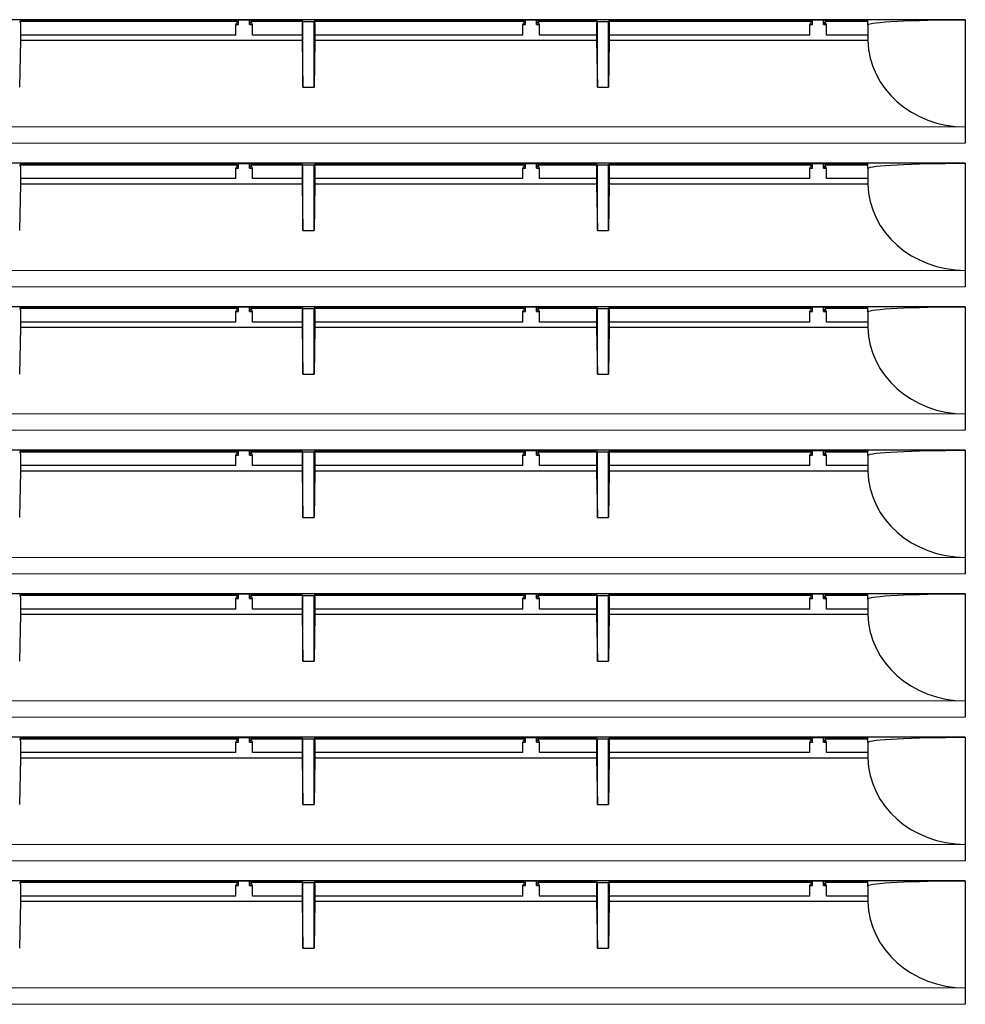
# Model space of a CAD drawing. Header units: millimetres. Extents: x 0 to 1118, y 0 to 864.
# Tile 18 of 117: x 190 to 216, y 449 to 476. Entities that reach past the tile are written whole.
import ezdxf

# ---------------------------------------------------------------- set-up
doc = ezdxf.new("R2010")
doc.units = ezdxf.units.MM

msp = doc.modelspace()

# ---------------------------------------------------------------- linework, layer by layer
at = {"color": 7, "linetype": 'Continuous', "lineweight": 25}
for p, q in [((213.4216, 475.7273), (183.0132, 475.7273)), ((190.3674, 475.6784), (190.3697, 475.6738)), ((190.3889, 475.7122), (190.3697, 475.6738)), ((190.3697, 475.6738), (190.392, 475.6292)), ((190.3747, 475.6837), (196.2729, 475.6837)), ((198.0459, 475.7122), (190.3889, 475.7122)), ((190.392, 475.6292), (190.392, 475.1637)), ((196.2395, 475.5945), (196.2674, 475.6504)), ((196.2395, 475.3079), (196.2395, 475.5945)), ((196.2395, 475.5945), (196.3174, 475.5945)), ((196.2674, 475.6504), (196.2895, 475.6504)), ((196.2729, 475.6837), (196.2729, 475.7122)), ((196.2729, 475.6837), (196.2895, 475.6504)), ((196.3174, 475.5945), (196.2895, 475.6504)), ((196.3174, 475.5945), (196.3174, 475.7122)), ((196.6174, 475.5945), (196.6174, 475.7122)), ((196.6454, 475.6504), (196.6174, 475.5945)), ((196.6174, 475.5945), (196.6954, 475.5945)), ((196.662, 475.6837), (196.6454, 475.6504)), ((196.6454, 475.6504), (196.6674, 475.6504)), ((196.662, 475.6837), (196.662, 475.7122)), ((196.662, 475.6837), (198.0602, 475.6837)), ((196.6954, 475.5945), (196.6674, 475.6504)), ((196.6954, 475.3079), (196.6954, 475.5945)), ((198.0651, 475.6738), (198.0428, 475.6292)), ((198.0428, 475.6292), (198.0428, 475.1637)), ((198.0459, 475.7122), (198.0651, 475.6738)), ((198.0674, 475.6784), (198.0651, 475.6738)), ((198.0674, 475.6784), (198.3674, 475.6784)), ((198.0674, 473.8952), (198.0674, 475.6784)), ((198.3674, 475.6784), (198.3697, 475.6738)), ((198.3674, 473.8952), (198.3674, 475.6784)), ((198.3889, 475.7122), (198.3697, 475.6738)), ((198.3697, 475.6738), (198.392, 475.6292)), ((198.3747, 475.6837), (204.0729, 475.6837)), ((206.0459, 475.7122), (198.3889, 475.7122)), ((198.392, 475.6292), (198.392, 475.1637)), ((204.0395, 475.5945), (204.0674, 475.6504)), ((204.0395, 475.3079), (204.0395, 475.5945)), ((204.0395, 475.5945), (204.1174, 475.5945)), ((204.0674, 475.6504), (204.0895, 475.6504)), ((204.0729, 475.6837), (204.0729, 475.7122)), ((204.0729, 475.6837), (204.0895, 475.6504)), ((204.1174, 475.5945), (204.0895, 475.6504)), ((204.1174, 475.5945), (204.1174, 475.7122)), ((204.4174, 475.5945), (204.4174, 475.7122)), ((204.4454, 475.6504), (204.4174, 475.5945)), ((204.4174, 475.5945), (204.4954, 475.5945)), ((204.462, 475.6837), (204.4454, 475.6504)), ((204.4454, 475.6504), (204.4674, 475.6504)), ((204.462, 475.6837), (204.462, 475.7122)), ((204.462, 475.6837), (206.0602, 475.6837)), ((204.4954, 475.5945), (204.4674, 475.6504)), ((204.4954, 475.3079), (204.4954, 475.5945)), ((206.0651, 475.6738), (206.0428, 475.6292)), ((206.0428, 475.6292), (206.0428, 475.1637)), ((206.0459, 475.7122), (206.0651, 475.6738)), ((206.0674, 475.6784), (206.0651, 475.6738)), ((206.0674, 475.6784), (206.3674, 475.6784)), ((206.0674, 473.8952), (206.0674, 475.6784)), ((206.3674, 475.6784), (206.3697, 475.6738)), ((206.3674, 473.8952), (206.3674, 475.6784)), ((206.3889, 475.7122), (206.3697, 475.6738)), ((206.3697, 475.6738), (206.392, 475.6292)), ((206.3747, 475.6837), (211.8729, 475.6837)), ((213.4216, 475.7122), (206.3889, 475.7122)), ((206.392, 475.6292), (206.392, 475.1637)), ((211.8395, 475.5945), (211.8674, 475.6504)), ((211.8395, 475.3079), (211.8395, 475.5945)), ((211.8395, 475.5945), (211.9174, 475.5945)), ((211.8674, 475.6504), (211.8895, 475.6504)), ((211.8729, 475.6837), (211.8729, 475.7122)), ((211.8729, 475.6837), (211.8895, 475.6504)), ((211.9174, 475.5945), (211.8895, 475.6504)), ((211.9174, 475.5945), (211.9174, 475.7122)), ((212.2174, 475.5945), (212.2174, 475.7122)), ((212.2454, 475.6504), (212.2174, 475.5945)), ((212.2174, 475.5945), (212.2954, 475.5945)), ((212.262, 475.6837), (212.2454, 475.6504)), ((212.2454, 475.6504), (212.2674, 475.6504)), ((212.262, 475.6837), (212.262, 475.7122)), ((212.262, 475.6837), (213.4216, 475.6837)), ((212.2954, 475.5945), (212.2674, 475.6504)), ((212.2954, 475.3079), (212.2954, 475.5945)), ((216.0674, 475.7273), (213.4216, 475.7273)), ((213.4216, 475.5806), (213.4216, 475.7273)), ((213.4217, 475.5806), (213.4216, 475.5806)), ((213.4216, 475.5806), (213.4216, 475.1576)), ((216.0674, 475.7273), (216.0674, 472.3675)), ((196.2395, 475.3079), (190.392, 475.3079)), ((198.0428, 475.3079), (196.6954, 475.3079)), ((204.0395, 475.3079), (198.392, 475.3079)), ((206.0428, 475.3079), (204.4954, 475.3079)), ((211.8395, 475.3079), (206.392, 475.3079)), ((213.4216, 475.3079), (212.2954, 475.3079)), ((190.3919, 475.1576), (190.3674, 473.8952)), ((190.392, 475.1637), (190.3919, 475.1576)), ((198.043, 475.1576), (190.3919, 475.1576)), ((198.0428, 475.1637), (198.043, 475.1576)), ((198.043, 475.1576), (198.0674, 473.8952)), ((198.3919, 475.1576), (198.3674, 473.8952)), ((198.392, 475.1637), (198.3919, 475.1576)), ((206.043, 475.1576), (198.3919, 475.1576)), ((206.0428, 475.1637), (206.043, 475.1576)), ((206.043, 475.1576), (206.0674, 473.8952)), ((206.3919, 475.1576), (206.3674, 473.8952)), ((206.392, 475.1637), (206.3919, 475.1576)), ((213.4216, 475.1576), (206.3919, 475.1576)), ((198.0674, 473.8952), (198.3674, 473.8952)), ((206.0674, 473.8952), (206.3674, 473.8952)), ((213.4216, 471.8273), (183.0132, 471.8273)), ((190.3674, 471.7784), (190.3697, 471.7738)), ((190.3889, 471.8122), (190.3697, 471.7738)), ((190.3747, 471.7837), (196.2729, 471.7837)), ((198.0459, 471.8122), (190.3889, 471.8122)), ((196.2729, 471.7837), (196.2729, 471.8122)), ((196.2729, 471.7837), (196.2895, 471.7504)), ((196.3174, 471.6945), (196.3174, 471.8122)), ((196.6174, 471.6945), (196.6174, 471.8122)), ((196.662, 471.7837), (196.6454, 471.7504)), ((196.662, 471.7837), (196.662, 471.8122)), ((196.662, 471.7837), (198.0602, 471.7837)), ((198.0459, 471.8122), (198.0651, 471.7738)), ((198.0674, 471.7784), (198.0651, 471.7738)), ((198.0674, 471.7784), (198.3674, 471.7784)), ((198.0674, 469.9952), (198.0674, 471.7784)), ((198.3674, 471.7784), (198.3697, 471.7738)), ((198.3674, 469.9952), (198.3674, 471.7784)), ((198.3889, 471.8122), (198.3697, 471.7738)), ((198.3747, 471.7837), (204.0729, 471.7837)), ((206.0459, 471.8122), (198.3889, 471.8122)), ((204.0729, 471.7837), (204.0729, 471.8122)), ((204.0729, 471.7837), (204.0895, 471.7504)), ((204.1174, 471.6945), (204.1174, 471.8122)), ((204.4174, 471.6945), (204.4174, 471.8122)), ((204.462, 471.7837), (204.4454, 471.7504)), ((204.462, 471.7837), (204.462, 471.8122)), ((204.462, 471.7837), (206.0602, 471.7837)), ((206.0459, 471.8122), (206.0651, 471.7738)), ((206.0674, 471.7784), (206.0651, 471.7738)), ((206.0674, 471.7784), (206.3674, 471.7784)), ((206.0674, 469.9952), (206.0674, 471.7784)), ((206.3674, 471.7784), (206.3697, 471.7738)), ((206.3674, 469.9952), (206.3674, 471.7784)), ((206.3889, 471.8122), (206.3697, 471.7738)), ((206.3747, 471.7837), (211.8729, 471.7837)), ((213.4216, 471.8122), (206.3889, 471.8122)), ((211.8729, 471.7837), (211.8729, 471.8122)), ((211.8729, 471.7837), (211.8895, 471.7504)), ((211.9174, 471.6945), (211.9174, 471.8122)), ((212.2174, 471.6945), (212.2174, 471.8122)), ((212.262, 471.7837), (212.2454, 471.7504)), ((212.262, 471.7837), (212.262, 471.8122)), ((212.262, 471.7837), (213.4216, 471.7837)), ((216.0674, 471.8273), (213.4216, 471.8273)), ((213.4216, 471.6806), (213.4216, 471.8273)), ((216.0674, 471.8273), (216.0674, 468.4675)), ((190.3697, 471.7738), (190.392, 471.7292)), ((190.392, 471.7292), (190.392, 471.2637)), ((196.2395, 471.6945), (196.2674, 471.7504)), ((196.2395, 471.4079), (196.2395, 471.6945)), ((196.2395, 471.6945), (196.3174, 471.6945)), ((196.2674, 471.7504), (196.2895, 471.7504)), ((196.3174, 471.6945), (196.2895, 471.7504)), ((196.6454, 471.7504), (196.6174, 471.6945)), ((196.6174, 471.6945), (196.6954, 471.6945)), ((196.6454, 471.7504), (196.6674, 471.7504)), ((196.6954, 471.6945), (196.6674, 471.7504)), ((196.6954, 471.4079), (196.6954, 471.6945)), ((198.0651, 471.7738), (198.0428, 471.7292)), ((198.0428, 471.7292), (198.0428, 471.2637)), ((198.3697, 471.7738), (198.392, 471.7292)), ((198.392, 471.7292), (198.392, 471.2637)), ((204.0395, 471.6945), (204.0674, 471.7504)), ((204.0395, 471.4079), (204.0395, 471.6945)), ((204.0395, 471.6945), (204.1174, 471.6945)), ((204.0674, 471.7504), (204.0895, 471.7504)), ((204.1174, 471.6945), (204.0895, 471.7504)), ((204.4454, 471.7504), (204.4174, 471.6945)), ((204.4174, 471.6945), (204.4954, 471.6945)), ((204.4454, 471.7504), (204.4674, 471.7504)), ((204.4954, 471.6945), (204.4674, 471.7504)), ((204.4954, 471.4079), (204.4954, 471.6945)), ((206.0651, 471.7738), (206.0428, 471.7292)), ((206.0428, 471.7292), (206.0428, 471.2637)), ((206.3697, 471.7738), (206.392, 471.7292)), ((206.392, 471.7292), (206.392, 471.2637)), ((211.8395, 471.6945), (211.8674, 471.7504)), ((211.8395, 471.4079), (211.8395, 471.6945)), ((211.8395, 471.6945), (211.9174, 471.6945)), ((211.8674, 471.7504), (211.8895, 471.7504)), ((211.9174, 471.6945), (211.8895, 471.7504)), ((212.2454, 471.7504), (212.2174, 471.6945)), ((212.2174, 471.6945), (212.2954, 471.6945)), ((212.2454, 471.7504), (212.2674, 471.7504)), ((212.2954, 471.6945), (212.2674, 471.7504)), ((212.2954, 471.4079), (212.2954, 471.6945)), ((213.4217, 471.6806), (213.4216, 471.6806)), ((213.4216, 471.6806), (213.4216, 471.2576)), ((190.3919, 471.2576), (190.3674, 469.9952)), ((190.392, 471.2637), (190.3919, 471.2576)), ((198.043, 471.2576), (190.3919, 471.2576)), ((196.2395, 471.4079), (190.392, 471.4079)), ((198.0428, 471.4079), (196.6954, 471.4079)), ((198.0428, 471.2637), (198.043, 471.2576)), ((198.043, 471.2576), (198.0674, 469.9952)), ((198.3919, 471.2576), (198.3674, 469.9952)), ((198.392, 471.2637), (198.3919, 471.2576)), ((206.043, 471.2576), (198.3919, 471.2576)), ((204.0395, 471.4079), (198.392, 471.4079)), ((206.0428, 471.4079), (204.4954, 471.4079)), ((206.0428, 471.2637), (206.043, 471.2576)), ((206.043, 471.2576), (206.0674, 469.9952)), ((206.3919, 471.2576), (206.3674, 469.9952)), ((206.392, 471.2637), (206.3919, 471.2576)), ((213.4216, 471.2576), (206.3919, 471.2576)), ((211.8395, 471.4079), (206.392, 471.4079)), ((213.4216, 471.4079), (212.2954, 471.4079)), ((198.0674, 469.9952), (198.3674, 469.9952)), ((206.0674, 469.9952), (206.3674, 469.9952)), ((213.4216, 467.9273), (183.0132, 467.9273)), ((190.3674, 467.8784), (190.3697, 467.8738)), ((190.3889, 467.9122), (190.3697, 467.8738)), ((190.3697, 467.8738), (190.392, 467.8292)), ((190.3747, 467.8837), (196.2729, 467.8837)), ((198.0459, 467.9122), (190.3889, 467.9122)), ((190.392, 467.8292), (190.392, 467.3637)), ((196.2395, 467.7945), (196.2674, 467.8504)), ((196.2395, 467.5079), (196.2395, 467.7945)), ((196.2395, 467.7945), (196.3174, 467.7945)), ((196.2674, 467.8504), (196.2895, 467.8504)), ((196.2729, 467.8837), (196.2729, 467.9122)), ((196.2729, 467.8837), (196.2895, 467.8504)), ((196.3174, 467.7945), (196.2895, 467.8504)), ((196.3174, 467.7945), (196.3174, 467.9122)), ((196.6174, 467.7945), (196.6174, 467.9122)), ((196.6454, 467.8504), (196.6174, 467.7945)), ((196.6174, 467.7945), (196.6954, 467.7945)), ((196.662, 467.8837), (196.6454, 467.8504)), ((196.6454, 467.8504), (196.6674, 467.8504)), ((196.662, 467.8837), (196.662, 467.9122)), ((196.662, 467.8837), (198.0602, 467.8837)), ((196.6954, 467.7945), (196.6674, 467.8504)), ((196.6954, 467.5079), (196.6954, 467.7945)), ((198.0651, 467.8738), (198.0428, 467.8292)), ((198.0428, 467.8292), (198.0428, 467.3637)), ((198.0459, 467.9122), (198.0651, 467.8738)), ((198.0674, 467.8784), (198.0651, 467.8738)), ((198.0674, 467.8784), (198.3674, 467.8784)), ((198.0674, 466.0952), (198.0674, 467.8784)), ((198.3674, 467.8784), (198.3697, 467.8738)), ((198.3674, 466.0952), (198.3674, 467.8784)), ((198.3889, 467.9122), (198.3697, 467.8738)), ((198.3697, 467.8738), (198.392, 467.8292)), ((198.3747, 467.8837), (204.0729, 467.8837)), ((206.0459, 467.9122), (198.3889, 467.9122)), ((198.392, 467.8292), (198.392, 467.3637)), ((204.0395, 467.7945), (204.0674, 467.8504)), ((204.0395, 467.5079), (204.0395, 467.7945)), ((204.0395, 467.7945), (204.1174, 467.7945)), ((204.0674, 467.8504), (204.0895, 467.8504)), ((204.0729, 467.8837), (204.0729, 467.9122)), ((204.0729, 467.8837), (204.0895, 467.8504)), ((204.1174, 467.7945), (204.0895, 467.8504)), ((204.1174, 467.7945), (204.1174, 467.9122)), ((204.4174, 467.7945), (204.4174, 467.9122)), ((204.4454, 467.8504), (204.4174, 467.7945)), ((204.4174, 467.7945), (204.4954, 467.7945)), ((204.462, 467.8837), (204.4454, 467.8504)), ((204.4454, 467.8504), (204.4674, 467.8504)), ((204.462, 467.8837), (204.462, 467.9122)), ((204.462, 467.8837), (206.0602, 467.8837)), ((204.4954, 467.7945), (204.4674, 467.8504)), ((204.4954, 467.5079), (204.4954, 467.7945)), ((206.0651, 467.8738), (206.0428, 467.8292)), ((206.0428, 467.8292), (206.0428, 467.3637)), ((206.0459, 467.9122), (206.0651, 467.8738)), ((206.0674, 467.8784), (206.0651, 467.8738)), ((206.0674, 467.8784), (206.3674, 467.8784)), ((206.0674, 466.0952), (206.0674, 467.8784)), ((206.3674, 467.8784), (206.3697, 467.8738)), ((206.3674, 466.0952), (206.3674, 467.8784)), ((206.3889, 467.9122), (206.3697, 467.8738)), ((206.3697, 467.8738), (206.392, 467.8292)), ((206.3747, 467.8837), (211.8729, 467.8837)), ((213.4216, 467.9122), (206.3889, 467.9122)), ((206.392, 467.8292), (206.392, 467.3637)), ((211.8395, 467.7945), (211.8674, 467.8504)), ((211.8395, 467.5079), (211.8395, 467.7945)), ((211.8395, 467.7945), (211.9174, 467.7945)), ((211.8674, 467.8504), (211.8895, 467.8504)), ((211.8729, 467.8837), (211.8729, 467.9122)), ((211.8729, 467.8837), (211.8895, 467.8504)), ((211.9174, 467.7945), (211.8895, 467.8504)), ((211.9174, 467.7945), (211.9174, 467.9122)), ((212.2174, 467.7945), (212.2174, 467.9122)), ((212.2454, 467.8504), (212.2174, 467.7945)), ((212.2174, 467.7945), (212.2954, 467.7945)), ((212.262, 467.8837), (212.2454, 467.8504)), ((212.2454, 467.8504), (212.2674, 467.8504)), ((212.262, 467.8837), (212.262, 467.9122)), ((212.262, 467.8837), (213.4216, 467.8837)), ((212.2954, 467.7945), (212.2674, 467.8504)), ((212.2954, 467.5079), (212.2954, 467.7945)), ((216.0674, 467.9273), (213.4216, 467.9273)), ((213.4216, 467.7806), (213.4216, 467.9273)), ((213.4217, 467.7806), (213.4216, 467.7806)), ((213.4216, 467.7806), (213.4216, 467.3576)), ((216.0674, 467.9273), (216.0674, 464.5675)), ((196.2395, 467.5079), (190.392, 467.5079)), ((198.0428, 467.5079), (196.6954, 467.5079)), ((204.0395, 467.5079), (198.392, 467.5079)), ((206.0428, 467.5079), (204.4954, 467.5079)), ((211.8395, 467.5079), (206.392, 467.5079)), ((213.4216, 467.5079), (212.2954, 467.5079)), ((190.3919, 467.3576), (190.3674, 466.0952)), ((190.392, 467.3637), (190.3919, 467.3576)), ((198.043, 467.3576), (190.3919, 467.3576)), ((198.0428, 467.3637), (198.043, 467.3576)), ((198.043, 467.3576), (198.0674, 466.0952)), ((198.3919, 467.3576), (198.3674, 466.0952)), ((198.392, 467.3637), (198.3919, 467.3576)), ((206.043, 467.3576), (198.3919, 467.3576)), ((206.0428, 467.3637), (206.043, 467.3576)), ((206.043, 467.3576), (206.0674, 466.0952)), ((206.3919, 467.3576), (206.3674, 466.0952)), ((206.392, 467.3637), (206.3919, 467.3576)), ((213.4216, 467.3576), (206.3919, 467.3576)), ((198.0674, 466.0952), (198.3674, 466.0952)), ((206.0674, 466.0952), (206.3674, 466.0952)), ((213.4216, 464.0273), (183.0132, 464.0273)), ((216.0674, 464.0273), (213.4216, 464.0273)), ((213.4216, 463.8806), (213.4216, 464.0273)), ((216.0674, 464.0273), (216.0674, 460.6675)), ((190.3674, 463.9784), (190.3697, 463.9738)), ((190.3889, 464.0122), (190.3697, 463.9738)), ((190.3697, 463.9738), (190.392, 463.9292)), ((190.3747, 463.9837), (196.2729, 463.9837)), ((198.0459, 464.0122), (190.3889, 464.0122)), ((190.392, 463.9292), (190.392, 463.4637)), ((196.2395, 463.8945), (196.2674, 463.9504)), ((196.2395, 463.6079), (196.2395, 463.8945)), ((196.2395, 463.8945), (196.3174, 463.8945)), ((196.2674, 463.9504), (196.2895, 463.9504)), ((196.2729, 463.9837), (196.2729, 464.0122)), ((196.2729, 463.9837), (196.2895, 463.9504)), ((196.3174, 463.8945), (196.2895, 463.9504)), ((196.3174, 463.8945), (196.3174, 464.0122)), ((196.6174, 463.8945), (196.6174, 464.0122)), ((196.6454, 463.9504), (196.6174, 463.8945)), ((196.6174, 463.8945), (196.6954, 463.8945)), ((196.662, 463.9837), (196.6454, 463.9504)), ((196.6454, 463.9504), (196.6674, 463.9504)), ((196.662, 463.9837), (196.662, 464.0122)), ((196.662, 463.9837), (198.0602, 463.9837)), ((196.6954, 463.8945), (196.6674, 463.9504)), ((196.6954, 463.6079), (196.6954, 463.8945)), ((198.0651, 463.9738), (198.0428, 463.9292)), ((198.0428, 463.9292), (198.0428, 463.4637)), ((198.0459, 464.0122), (198.0651, 463.9738)), ((198.0674, 463.9784), (198.0651, 463.9738)), ((198.0674, 463.9784), (198.3674, 463.9784)), ((198.0674, 462.1952), (198.0674, 463.9784)), ((198.3674, 463.9784), (198.3697, 463.9738)), ((198.3674, 462.1952), (198.3674, 463.9784)), ((198.3889, 464.0122), (198.3697, 463.9738)), ((198.3697, 463.9738), (198.392, 463.9292)), ((198.3747, 463.9837), (204.0729, 463.9837)), ((206.0459, 464.0122), (198.3889, 464.0122)), ((198.392, 463.9292), (198.392, 463.4637)), ((204.0395, 463.8945), (204.0674, 463.9504)), ((204.0395, 463.6079), (204.0395, 463.8945)), ((204.0395, 463.8945), (204.1174, 463.8945)), ((204.0674, 463.9504), (204.0895, 463.9504)), ((204.0729, 463.9837), (204.0729, 464.0122)), ((204.0729, 463.9837), (204.0895, 463.9504)), ((204.1174, 463.8945), (204.0895, 463.9504)), ((204.1174, 463.8945), (204.1174, 464.0122)), ((204.4174, 463.8945), (204.4174, 464.0122)), ((204.4454, 463.9504), (204.4174, 463.8945)), ((204.4174, 463.8945), (204.4954, 463.8945)), ((204.462, 463.9837), (204.4454, 463.9504)), ((204.4454, 463.9504), (204.4674, 463.9504)), ((204.462, 463.9837), (204.462, 464.0122)), ((204.462, 463.9837), (206.0602, 463.9837)), ((204.4954, 463.8945), (204.4674, 463.9504)), ((204.4954, 463.6079), (204.4954, 463.8945)), ((206.0651, 463.9738), (206.0428, 463.9292)), ((206.0428, 463.9292), (206.0428, 463.4637)), ((206.0459, 464.0122), (206.0651, 463.9738)), ((206.0674, 463.9784), (206.0651, 463.9738)), ((206.0674, 463.9784), (206.3674, 463.9784)), ((206.0674, 462.1952), (206.0674, 463.9784)), ((206.3674, 463.9784), (206.3697, 463.9738)), ((206.3674, 462.1952), (206.3674, 463.9784)), ((206.3889, 464.0122), (206.3697, 463.9738)), ((206.3697, 463.9738), (206.392, 463.9292)), ((206.3747, 463.9837), (211.8729, 463.9837)), ((213.4216, 464.0122), (206.3889, 464.0122)), ((206.392, 463.9292), (206.392, 463.4637)), ((211.8395, 463.8945), (211.8674, 463.9504)), ((211.8395, 463.6079), (211.8395, 463.8945)), ((211.8395, 463.8945), (211.9174, 463.8945)), ((211.8674, 463.9504), (211.8895, 463.9504)), ((211.8729, 463.9837), (211.8729, 464.0122)), ((211.8729, 463.9837), (211.8895, 463.9504)), ((211.9174, 463.8945), (211.8895, 463.9504)), ((211.9174, 463.8945), (211.9174, 464.0122)), ((212.2174, 463.8945), (212.2174, 464.0122)), ((212.2454, 463.9504), (212.2174, 463.8945)), ((212.2174, 463.8945), (212.2954, 463.8945)), ((212.262, 463.9837), (212.2454, 463.9504)), ((212.2454, 463.9504), (212.2674, 463.9504)), ((212.262, 463.9837), (212.262, 464.0122)), ((212.262, 463.9837), (213.4216, 463.9837)), ((212.2954, 463.8945), (212.2674, 463.9504)), ((212.2954, 463.6079), (212.2954, 463.8945)), ((213.4217, 463.8806), (213.4216, 463.8806)), ((213.4216, 463.8806), (213.4216, 463.4576)), ((196.2395, 463.6079), (190.392, 463.6079)), ((198.0428, 463.6079), (196.6954, 463.6079)), ((204.0395, 463.6079), (198.392, 463.6079)), ((206.0428, 463.6079), (204.4954, 463.6079)), ((211.8395, 463.6079), (206.392, 463.6079)), ((213.4216, 463.6079), (212.2954, 463.6079)), ((190.3919, 463.4576), (190.3674, 462.1952)), ((190.392, 463.4637), (190.3919, 463.4576)), ((198.043, 463.4576), (190.3919, 463.4576)), ((198.0428, 463.4637), (198.043, 463.4576)), ((198.043, 463.4576), (198.0674, 462.1952)), ((198.3919, 463.4576), (198.3674, 462.1952)), ((198.392, 463.4637), (198.3919, 463.4576)), ((206.043, 463.4576), (198.3919, 463.4576)), ((206.0428, 463.4637), (206.043, 463.4576)), ((206.043, 463.4576), (206.0674, 462.1952)), ((206.3919, 463.4576), (206.3674, 462.1952)), ((206.392, 463.4637), (206.3919, 463.4576)), ((213.4216, 463.4576), (206.3919, 463.4576)), ((198.0674, 462.1952), (198.3674, 462.1952)), ((206.0674, 462.1952), (206.3674, 462.1952)), ((213.4216, 460.1273), (183.0132, 460.1273)), ((190.3674, 460.0784), (190.3697, 460.0738)), ((190.3889, 460.1122), (190.3697, 460.0738)), ((190.3697, 460.0738), (190.392, 460.0292)), ((190.3747, 460.0837), (196.2729, 460.0837)), ((198.0459, 460.1122), (190.3889, 460.1122)), ((190.392, 460.0292), (190.392, 459.5637)), ((196.2395, 459.9945), (196.2674, 460.0504)), ((196.2674, 460.0504), (196.2895, 460.0504)), ((196.2729, 460.0837), (196.2729, 460.1122)), ((196.2729, 460.0837), (196.2895, 460.0504)), ((196.3174, 459.9945), (196.2895, 460.0504)), ((196.3174, 459.9945), (196.3174, 460.1122)), ((196.6174, 459.9945), (196.6174, 460.1122)), ((196.6454, 460.0504), (196.6174, 459.9945)), ((196.662, 460.0837), (196.6454, 460.0504)), ((196.6454, 460.0504), (196.6674, 460.0504)), ((196.662, 460.0837), (196.662, 460.1122)), ((196.662, 460.0837), (198.0602, 460.0837)), ((196.6954, 459.9945), (196.6674, 460.0504)), ((198.0651, 460.0738), (198.0428, 460.0292)), ((198.0428, 460.0292), (198.0428, 459.5637)), ((198.0459, 460.1122), (198.0651, 460.0738)), ((198.0674, 460.0784), (198.0651, 460.0738)), ((198.0674, 460.0784), (198.3674, 460.0784)), ((198.0674, 458.2952), (198.0674, 460.0784)), ((198.3674, 460.0784), (198.3697, 460.0738)), ((198.3674, 458.2952), (198.3674, 460.0784)), ((198.3889, 460.1122), (198.3697, 460.0738)), ((198.3697, 460.0738), (198.392, 460.0292)), ((198.3747, 460.0837), (204.0729, 460.0837)), ((206.0459, 460.1122), (198.3889, 460.1122)), ((198.392, 460.0292), (198.392, 459.5637)), ((204.0395, 459.9945), (204.0674, 460.0504)), ((204.0674, 460.0504), (204.0895, 460.0504)), ((204.0729, 460.0837), (204.0729, 460.1122)), ((204.0729, 460.0837), (204.0895, 460.0504)), ((204.1174, 459.9945), (204.0895, 460.0504)), ((204.1174, 459.9945), (204.1174, 460.1122)), ((204.4174, 459.9945), (204.4174, 460.1122)), ((204.4454, 460.0504), (204.4174, 459.9945)), ((204.462, 460.0837), (204.4454, 460.0504)), ((204.4454, 460.0504), (204.4674, 460.0504)), ((204.462, 460.0837), (204.462, 460.1122)), ((204.462, 460.0837), (206.0602, 460.0837)), ((204.4954, 459.9945), (204.4674, 460.0504)), ((206.0651, 460.0738), (206.0428, 460.0292)), ((206.0428, 460.0292), (206.0428, 459.5637)), ((206.0459, 460.1122), (206.0651, 460.0738)), ((206.0674, 460.0784), (206.0651, 460.0738)), ((206.0674, 460.0784), (206.3674, 460.0784)), ((206.0674, 458.2952), (206.0674, 460.0784)), ((206.3674, 460.0784), (206.3697, 460.0738)), ((206.3674, 458.2952), (206.3674, 460.0784)), ((206.3889, 460.1122), (206.3697, 460.0738)), ((206.3697, 460.0738), (206.392, 460.0292)), ((206.3747, 460.0837), (211.8729, 460.0837)), ((213.4216, 460.1122), (206.3889, 460.1122)), ((206.392, 460.0292), (206.392, 459.5637)), ((211.8395, 459.9945), (211.8674, 460.0504)), ((211.8674, 460.0504), (211.8895, 460.0504)), ((211.8729, 460.0837), (211.8729, 460.1122)), ((211.8729, 460.0837), (211.8895, 460.0504)), ((211.9174, 459.9945), (211.8895, 460.0504)), ((211.9174, 459.9945), (211.9174, 460.1122)), ((212.2174, 459.9945), (212.2174, 460.1122)), ((212.2454, 460.0504), (212.2174, 459.9945)), ((212.262, 460.0837), (212.2454, 460.0504)), ((212.2454, 460.0504), (212.2674, 460.0504)), ((212.262, 460.0837), (212.262, 460.1122)), ((212.262, 460.0837), (213.4216, 460.0837)), ((212.2954, 459.9945), (212.2674, 460.0504)), ((216.0674, 460.1273), (213.4216, 460.1273)), ((213.4216, 459.9806), (213.4216, 460.1273)), ((216.0674, 460.1273), (216.0674, 456.7675)), ((196.2395, 459.7079), (196.2395, 459.9945)), ((196.2395, 459.9945), (196.3174, 459.9945)), ((196.6174, 459.9945), (196.6954, 459.9945)), ((196.6954, 459.7079), (196.6954, 459.9945)), ((204.0395, 459.7079), (204.0395, 459.9945)), ((204.0395, 459.9945), (204.1174, 459.9945)), ((204.4174, 459.9945), (204.4954, 459.9945)), ((204.4954, 459.7079), (204.4954, 459.9945)), ((211.8395, 459.7079), (211.8395, 459.9945)), ((211.8395, 459.9945), (211.9174, 459.9945)), ((212.2174, 459.9945), (212.2954, 459.9945)), ((212.2954, 459.7079), (212.2954, 459.9945)), ((213.4217, 459.9806), (213.4216, 459.9806)), ((213.4216, 459.9806), (213.4216, 459.5576)), ((190.3919, 459.5576), (190.3674, 458.2952)), ((190.392, 459.5637), (190.3919, 459.5576)), ((198.043, 459.5576), (190.3919, 459.5576)), ((196.2395, 459.7079), (190.392, 459.7079)), ((198.0428, 459.7079), (196.6954, 459.7079)), ((198.0428, 459.5637), (198.043, 459.5576)), ((198.043, 459.5576), (198.0674, 458.2952)), ((198.3919, 459.5576), (198.3674, 458.2952)), ((198.392, 459.5637), (198.3919, 459.5576)), ((206.043, 459.5576), (198.3919, 459.5576)), ((204.0395, 459.7079), (198.392, 459.7079)), ((206.0428, 459.7079), (204.4954, 459.7079)), ((206.0428, 459.5637), (206.043, 459.5576)), ((206.043, 459.5576), (206.0674, 458.2952)), ((206.3919, 459.5576), (206.3674, 458.2952)), ((206.392, 459.5637), (206.3919, 459.5576)), ((213.4216, 459.5576), (206.3919, 459.5576)), ((211.8395, 459.7079), (206.392, 459.7079)), ((213.4216, 459.7079), (212.2954, 459.7079)), ((198.0674, 458.2952), (198.3674, 458.2952)), ((206.0674, 458.2952), (206.3674, 458.2952)), ((213.4216, 456.2273), (183.0132, 456.2273)), ((190.3674, 456.1784), (190.3697, 456.1738)), ((190.3889, 456.2122), (190.3697, 456.1738)), ((190.3697, 456.1738), (190.392, 456.1292)), ((190.3747, 456.1837), (196.2729, 456.1837)), ((198.0459, 456.2122), (190.3889, 456.2122)), ((190.392, 456.1292), (190.392, 455.6637)), ((196.2395, 456.0945), (196.2674, 456.1504)), ((196.2395, 455.8079), (196.2395, 456.0945)), ((196.2395, 456.0945), (196.3174, 456.0945)), ((196.2674, 456.1504), (196.2895, 456.1504)), ((196.2729, 456.1837), (196.2729, 456.2122)), ((196.2729, 456.1837), (196.2895, 456.1504)), ((196.3174, 456.0945), (196.2895, 456.1504)), ((196.3174, 456.0945), (196.3174, 456.2122)), ((196.6174, 456.0945), (196.6174, 456.2122)), ((196.6454, 456.1504), (196.6174, 456.0945)), ((196.6174, 456.0945), (196.6954, 456.0945)), ((196.662, 456.1837), (196.6454, 456.1504)), ((196.6454, 456.1504), (196.6674, 456.1504)), ((196.662, 456.1837), (196.662, 456.2122)), ((196.662, 456.1837), (198.0602, 456.1837)), ((196.6954, 456.0945), (196.6674, 456.1504)), ((196.6954, 455.8079), (196.6954, 456.0945)), ((198.0651, 456.1738), (198.0428, 456.1292)), ((198.0428, 456.1292), (198.0428, 455.6637)), ((198.0459, 456.2122), (198.0651, 456.1738)), ((198.0674, 456.1784), (198.0651, 456.1738)), ((198.0674, 456.1784), (198.3674, 456.1784)), ((198.0674, 454.3952), (198.0674, 456.1784)), ((198.3674, 456.1784), (198.3697, 456.1738)), ((198.3674, 454.3952), (198.3674, 456.1784)), ((198.3889, 456.2122), (198.3697, 456.1738)), ((198.3697, 456.1738), (198.392, 456.1292)), ((198.3747, 456.1837), (204.0729, 456.1837)), ((206.0459, 456.2122), (198.3889, 456.2122)), ((198.392, 456.1292), (198.392, 455.6637)), ((204.0395, 456.0945), (204.0674, 456.1504)), ((204.0395, 455.8079), (204.0395, 456.0945)), ((204.0395, 456.0945), (204.1174, 456.0945)), ((204.0674, 456.1504), (204.0895, 456.1504)), ((204.0729, 456.1837), (204.0729, 456.2122)), ((204.0729, 456.1837), (204.0895, 456.1504)), ((204.1174, 456.0945), (204.0895, 456.1504)), ((204.1174, 456.0945), (204.1174, 456.2122)), ((204.4174, 456.0945), (204.4174, 456.2122)), ((204.4454, 456.1504), (204.4174, 456.0945)), ((204.4174, 456.0945), (204.4954, 456.0945)), ((204.462, 456.1837), (204.4454, 456.1504)), ((204.4454, 456.1504), (204.4674, 456.1504)), ((204.462, 456.1837), (204.462, 456.2122)), ((204.462, 456.1837), (206.0602, 456.1837)), ((204.4954, 456.0945), (204.4674, 456.1504)), ((204.4954, 455.8079), (204.4954, 456.0945)), ((206.0651, 456.1738), (206.0428, 456.1292)), ((206.0428, 456.1292), (206.0428, 455.6637)), ((206.0459, 456.2122), (206.0651, 456.1738)), ((206.0674, 456.1784), (206.0651, 456.1738)), ((206.0674, 456.1784), (206.3674, 456.1784)), ((206.0674, 454.3952), (206.0674, 456.1784)), ((206.3674, 456.1784), (206.3697, 456.1738)), ((206.3674, 454.3952), (206.3674, 456.1784)), ((206.3889, 456.2122), (206.3697, 456.1738)), ((206.3697, 456.1738), (206.392, 456.1292)), ((206.3747, 456.1837), (211.8729, 456.1837)), ((213.4216, 456.2122), (206.3889, 456.2122)), ((206.392, 456.1292), (206.392, 455.6637)), ((211.8395, 456.0945), (211.8674, 456.1504)), ((211.8395, 455.8079), (211.8395, 456.0945)), ((211.8395, 456.0945), (211.9174, 456.0945)), ((211.8674, 456.1504), (211.8895, 456.1504)), ((211.8729, 456.1837), (211.8729, 456.2122)), ((211.8729, 456.1837), (211.8895, 456.1504)), ((211.9174, 456.0945), (211.8895, 456.1504)), ((211.9174, 456.0945), (211.9174, 456.2122)), ((212.2174, 456.0945), (212.2174, 456.2122)), ((212.2454, 456.1504), (212.2174, 456.0945)), ((212.2174, 456.0945), (212.2954, 456.0945)), ((212.262, 456.1837), (212.2454, 456.1504)), ((212.2454, 456.1504), (212.2674, 456.1504)), ((212.262, 456.1837), (212.262, 456.2122)), ((212.262, 456.1837), (213.4216, 456.1837)), ((212.2954, 456.0945), (212.2674, 456.1504)), ((212.2954, 455.8079), (212.2954, 456.0945)), ((216.0674, 456.2273), (213.4216, 456.2273)), ((213.4216, 456.0806), (213.4216, 456.2273)), ((213.4217, 456.0806), (213.4216, 456.0806)), ((213.4216, 456.0806), (213.4216, 455.6576)), ((216.0674, 456.2273), (216.0674, 452.8675)), ((196.2395, 455.8079), (190.392, 455.8079)), ((198.0428, 455.8079), (196.6954, 455.8079)), ((204.0395, 455.8079), (198.392, 455.8079)), ((206.0428, 455.8079), (204.4954, 455.8079)), ((211.8395, 455.8079), (206.392, 455.8079)), ((213.4216, 455.8079), (212.2954, 455.8079)), ((190.3919, 455.6576), (190.3674, 454.3952)), ((190.392, 455.6637), (190.3919, 455.6576)), ((198.043, 455.6576), (190.3919, 455.6576)), ((198.0428, 455.6637), (198.043, 455.6576)), ((198.043, 455.6576), (198.0674, 454.3952)), ((198.3919, 455.6576), (198.3674, 454.3952)), ((198.392, 455.6637), (198.3919, 455.6576)), ((206.043, 455.6576), (198.3919, 455.6576)), ((206.0428, 455.6637), (206.043, 455.6576)), ((206.043, 455.6576), (206.0674, 454.3952)), ((206.3919, 455.6576), (206.3674, 454.3952)), ((206.392, 455.6637), (206.3919, 455.6576)), ((213.4216, 455.6576), (206.3919, 455.6576)), ((198.0674, 454.3952), (198.3674, 454.3952)), ((206.0674, 454.3952), (206.3674, 454.3952)), ((213.4216, 452.3273), (183.0132, 452.3273)), ((190.3674, 452.2784), (190.3697, 452.2738)), ((190.3889, 452.3122), (190.3697, 452.2738)), ((190.3697, 452.2738), (190.392, 452.2292)), ((190.3747, 452.2837), (196.2729, 452.2837)), ((198.0459, 452.3122), (190.3889, 452.3122)), ((196.2395, 452.1945), (196.2674, 452.2504)), ((196.2674, 452.2504), (196.2895, 452.2504)), ((196.2729, 452.2837), (196.2729, 452.3122)), ((196.2729, 452.2837), (196.2895, 452.2504)), ((196.3174, 452.1945), (196.2895, 452.2504)), ((196.3174, 452.1945), (196.3174, 452.3122)), ((196.6174, 452.1945), (196.6174, 452.3122)), ((196.6454, 452.2504), (196.6174, 452.1945)), ((196.662, 452.2837), (196.6454, 452.2504)), ((196.6454, 452.2504), (196.6674, 452.2504)), ((196.662, 452.2837), (196.662, 452.3122)), ((196.662, 452.2837), (198.0602, 452.2837)), ((196.6954, 452.1945), (196.6674, 452.2504)), ((198.0651, 452.2738), (198.0428, 452.2292)), ((198.0459, 452.3122), (198.0651, 452.2738)), ((198.0674, 452.2784), (198.0651, 452.2738)), ((198.0674, 452.2784), (198.3674, 452.2784)), ((198.0674, 450.4952), (198.0674, 452.2784)), ((198.3674, 452.2784), (198.3697, 452.2738)), ((198.3674, 450.4952), (198.3674, 452.2784)), ((198.3889, 452.3122), (198.3697, 452.2738)), ((198.3697, 452.2738), (198.392, 452.2292)), ((198.3747, 452.2837), (204.0729, 452.2837)), ((206.0459, 452.3122), (198.3889, 452.3122)), ((204.0395, 452.1945), (204.0674, 452.2504)), ((204.0674, 452.2504), (204.0895, 452.2504)), ((204.0729, 452.2837), (204.0729, 452.3122)), ((204.0729, 452.2837), (204.0895, 452.2504)), ((204.1174, 452.1945), (204.0895, 452.2504)), ((204.1174, 452.1945), (204.1174, 452.3122)), ((204.4174, 452.1945), (204.4174, 452.3122)), ((204.4454, 452.2504), (204.4174, 452.1945)), ((204.462, 452.2837), (204.4454, 452.2504)), ((204.4454, 452.2504), (204.4674, 452.2504)), ((204.462, 452.2837), (204.462, 452.3122)), ((204.462, 452.2837), (206.0602, 452.2837)), ((204.4954, 452.1945), (204.4674, 452.2504)), ((206.0651, 452.2738), (206.0428, 452.2292)), ((206.0459, 452.3122), (206.0651, 452.2738)), ((206.0674, 452.2784), (206.0651, 452.2738)), ((206.0674, 452.2784), (206.3674, 452.2784)), ((206.0674, 450.4952), (206.0674, 452.2784)), ((206.3674, 452.2784), (206.3697, 452.2738)), ((206.3674, 450.4952), (206.3674, 452.2784)), ((206.3889, 452.3122), (206.3697, 452.2738)), ((206.3697, 452.2738), (206.392, 452.2292)), ((206.3747, 452.2837), (211.8729, 452.2837)), ((213.4216, 452.3122), (206.3889, 452.3122)), ((211.8395, 452.1945), (211.8674, 452.2504)), ((211.8674, 452.2504), (211.8895, 452.2504)), ((211.8729, 452.2837), (211.8729, 452.3122)), ((211.8729, 452.2837), (211.8895, 452.2504)), ((211.9174, 452.1945), (211.8895, 452.2504)), ((211.9174, 452.1945), (211.9174, 452.3122)), ((212.2174, 452.1945), (212.2174, 452.3122)), ((212.2454, 452.2504), (212.2174, 452.1945)), ((212.262, 452.2837), (212.2454, 452.2504)), ((212.2454, 452.2504), (212.2674, 452.2504)), ((212.262, 452.2837), (212.262, 452.3122)), ((212.262, 452.2837), (213.4216, 452.2837)), ((212.2954, 452.1945), (212.2674, 452.2504)), ((216.0674, 452.3273), (213.4216, 452.3273)), ((213.4216, 452.1806), (213.4216, 452.3273)), ((216.0674, 452.3273), (216.0674, 448.9675)), ((190.392, 452.2292), (190.392, 451.7637)), ((196.2395, 451.9079), (196.2395, 452.1945)), ((196.2395, 452.1945), (196.3174, 452.1945)), ((196.6174, 452.1945), (196.6954, 452.1945)), ((196.6954, 451.9079), (196.6954, 452.1945)), ((198.0428, 452.2292), (198.0428, 451.7637)), ((198.392, 452.2292), (198.392, 451.7637)), ((204.0395, 451.9079), (204.0395, 452.1945)), ((204.0395, 452.1945), (204.1174, 452.1945)), ((204.4174, 452.1945), (204.4954, 452.1945)), ((204.4954, 451.9079), (204.4954, 452.1945)), ((206.0428, 452.2292), (206.0428, 451.7637)), ((206.392, 452.2292), (206.392, 451.7637)), ((211.8395, 451.9079), (211.8395, 452.1945)), ((211.8395, 452.1945), (211.9174, 452.1945)), ((212.2174, 452.1945), (212.2954, 452.1945)), ((212.2954, 451.9079), (212.2954, 452.1945)), ((213.4217, 452.1806), (213.4216, 452.1806)), ((213.4216, 452.1806), (213.4216, 451.7576)), ((190.3919, 451.7576), (190.3674, 450.4952)), ((190.392, 451.7637), (190.3919, 451.7576)), ((198.043, 451.7576), (190.3919, 451.7576)), ((196.2395, 451.9079), (190.392, 451.9079)), ((198.0428, 451.9079), (196.6954, 451.9079)), ((198.0428, 451.7637), (198.043, 451.7576)), ((198.043, 451.7576), (198.0674, 450.4952)), ((198.3919, 451.7576), (198.3674, 450.4952)), ((198.392, 451.7637), (198.3919, 451.7576)), ((206.043, 451.7576), (198.3919, 451.7576)), ((204.0395, 451.9079), (198.392, 451.9079)), ((206.0428, 451.9079), (204.4954, 451.9079)), ((206.0428, 451.7637), (206.043, 451.7576)), ((206.043, 451.7576), (206.0674, 450.4952)), ((206.3919, 451.7576), (206.3674, 450.4952)), ((206.392, 451.7637), (206.3919, 451.7576)), ((213.4216, 451.7576), (206.3919, 451.7576)), ((211.8395, 451.9079), (206.392, 451.9079)), ((213.4216, 451.9079), (212.2954, 451.9079)), ((198.0674, 450.4952), (198.3674, 450.4952)), ((206.0674, 450.4952), (206.3674, 450.4952))]:
    msp.add_line(p, q, dxfattribs=at)
at = {"color": 7, "linetype": 'Continuous', "lineweight": 18}
for p, q in [((216.0674, 472.8134), (177.5657, 472.8134)), ((216.0674, 472.3675), (177.5674, 472.3675)), ((216.0674, 468.9134), (177.5657, 468.9134)), ((216.0674, 468.4675), (177.5674, 468.4675)), ((216.0674, 465.0134), (177.5657, 465.0134)), ((216.0674, 464.5675), (177.5674, 464.5675)), ((216.0674, 461.1134), (177.5657, 461.1134)), ((216.0674, 460.6675), (177.5674, 460.6675)), ((216.0674, 457.2134), (177.5657, 457.2134)), ((216.0674, 456.7675), (177.5674, 456.7675)), ((216.0674, 453.3134), (177.5657, 453.3134)), ((216.0674, 452.8675), (177.5674, 452.8675)), ((216.0674, 449.4134), (177.5657, 449.4134)), ((216.0674, 448.9675), (177.5674, 448.9675))]:
    msp.add_line(p, q, dxfattribs=at)
at = {"color": 7, "linetype": 'Continuous', "lineweight": 25}
for centre, ratio, start_param, end_param in [((216.0674, 475.5781), 0.0524078, 1.5707963, 3.1241394), ((216.0674, 475.1974), 0.900404, 3.1582858, 4.712389), ((216.0674, 471.6781), 0.0524078, 1.5707963, 3.1241394), ((216.0674, 471.2974), 0.900404, 3.1582858, 4.712389), ((216.0674, 467.7781), 0.0524078, 1.5707963, 3.1241394), ((216.0674, 467.3974), 0.900404, 3.1582858, 4.712389), ((216.0674, 463.8781), 0.0524078, 1.5707963, 3.1241394), ((216.0674, 463.4974), 0.900404, 3.1582858, 4.712389), ((216.0674, 459.9781), 0.0524078, 1.5707963, 3.1241394), ((216.0674, 459.5974), 0.900404, 3.1582858, 4.712389), ((216.0674, 456.0781), 0.0524078, 1.5707963, 3.1241394), ((216.0674, 455.6974), 0.900404, 3.1582858, 4.712389), ((216.0674, 452.1781), 0.0524078, 1.5707963, 3.1241394), ((216.0674, 451.7974), 0.900404, 3.1582858, 4.712389)]:
    msp.add_ellipse(centre, major_axis=(2.6462, 0), ratio=ratio, start_param=start_param, end_param=end_param, dxfattribs=at)

doc.saveas('drawing.dxf')
